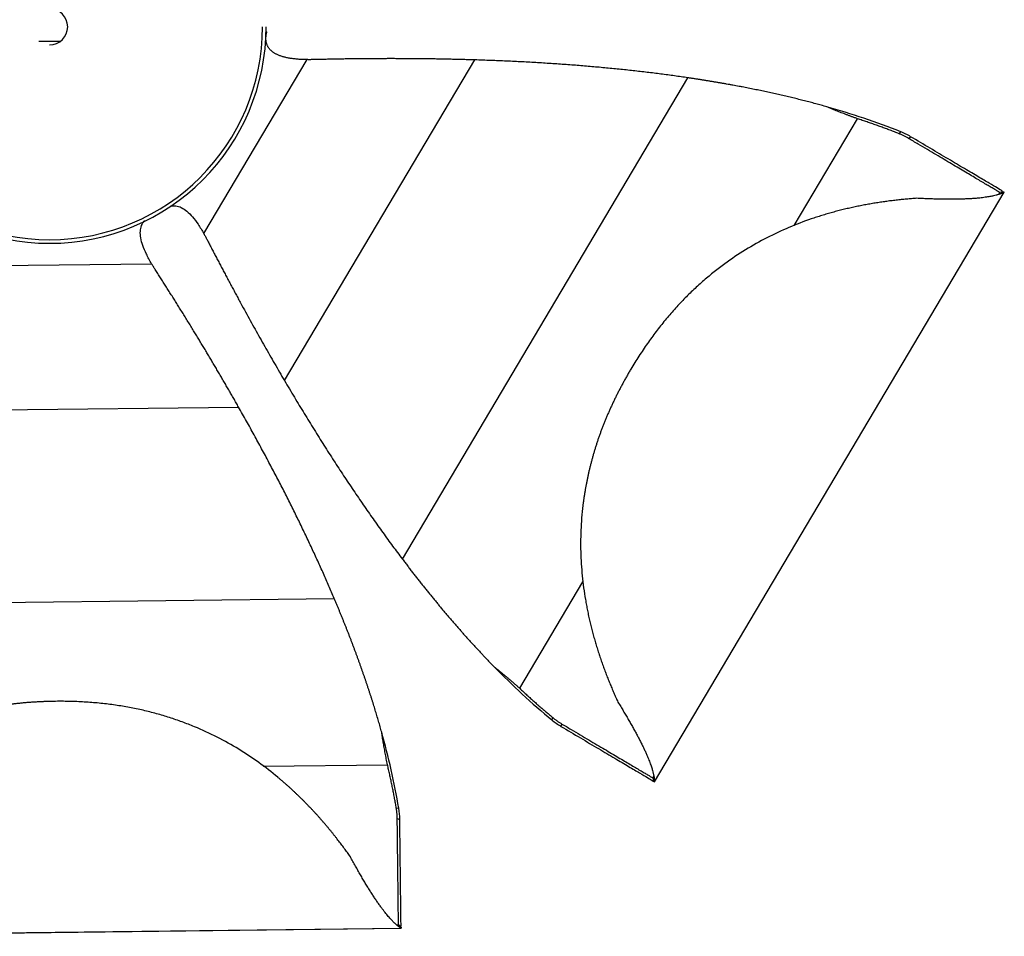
# Paper-space layout '_Inferior' of a CAD drawing. Header units: millimetres. Extents: x -205 to 325, y -312 to 192.
# Tile 3 of 4: x 52 to 325, y -312 to -58. Entities that reach past the tile are written whole.
import ezdxf

# ---------------------------------------------------------------- set-up
doc = ezdxf.new("R2010")
doc.units = ezdxf.units.MM

psp = doc.layouts.new('_Inferior')

# ---------------------------------------------------------------- linework, layer by layer
at = {"color": 7, "linetype": 'Continuous', "lineweight": 25}
for p, q in [((119.98, -61.38), (120.21, -61.38)), ((57, -64), (63, -64)), ((102.74, -117.32), (131.33, -69.1)), ((125.09, -158.06), (177.8, -69.18)), ((157.77, -207.53), (236.88, -74.13)), ((266.35, -115.09), (283.9, -85.49)), ((295.42, -89.63), (295.87, -89.09)), ((298.04, -90.92), (298.63, -90.45)), ((227.67, -269.27), (324.58, -105.84)), ((227.68, -269.28), (324.59, -105.85)), ((323.06, -106.45), (323.36, -105.94)), ((324.32, -105.69), (323.36, -105.94)), ((324.32, -105.69), (324.58, -105.84)), ((32.22, -126.33), (88.27, -125.67)), ((9.05, -166.6), (112.37, -165.4)), ((190.3, -243.34), (207.8, -213.82)), ((-16.21, -220.25), (138.88, -218.44)), ((199.45, -251.46), (199.2, -252.11)), ((201.84, -253.14), (201.71, -253.88)), ((119.21, -264.91), (153.63, -264.51)), ((227.16, -268.16), (227.47, -267.64)), ((227.16, -268.16), (227.41, -269.11)), ((227.41, -269.11), (227.66, -269.25)), ((156.08, -276.5), (156.77, -276.6)), ((156.34, -279.41), (157.05, -279.66)), ((-32.59, -312.06), (157.4, -309.84)), ((-32.59, -312.07), (157.4, -309.85)), ((156.09, -308.85), (156.69, -308.85)), ((157.39, -309.54), (156.69, -308.85)), ((157.39, -309.54), (157.4, -309.84))]:
    psp.add_line(p, q, dxfattribs=at)
for radius, start, end in [(5, 270, 90), (60, 180, 0), (59, 180, 0)]:
    psp.add_arc((60, -60), radius, start, end, dxfattribs=at)
for points, knots in [([(131.33, -69.1), (131.12, -69.1), (130.69, -69.09), (130.06, -69.07), (129.46, -69.04), (128.87, -69), (128.29, -68.95), (127.74, -68.89), (127.21, -68.82), (126.7, -68.74), (126.2, -68.66), (125.72, -68.56), (125.27, -68.46), (124.83, -68.34), (124.41, -68.22), (124.01, -68.08), (123.62, -67.94), (123.26, -67.79), (122.92, -67.63), (122.59, -67.46), (122.28, -67.28), (122, -67.09), (121.73, -66.9), (121.48, -66.69), (121.25, -66.47), (121.03, -66.25), (120.84, -66.01), (120.67, -65.77), (120.51, -65.51), (120.37, -65.25), (120.26, -64.98), (120.16, -64.7), (120.08, -64.41), (120.02, -64.11), (119.97, -63.8), (119.95, -63.48), (119.95, -63.15), (119.96, -62.82), (120, -62.47), (120.05, -62.11), (120.12, -61.75), (120.18, -61.51), (120.21, -61.38)], [0, 0, 0, 0, 0.040128, 0.0791, 0.116925, 0.153614, 0.189179, 0.223632, 0.256987, 0.289261, 0.320469, 0.350631, 0.379768, 0.407903, 0.435062, 0.461273, 0.486568, 0.510983, 0.534557, 0.557335, 0.579363, 0.600697, 0.621395, 0.641522, 0.661148, 0.680349, 0.699206, 0.717804, 0.736233, 0.754583, 0.772949, 0.791421, 0.810091, 0.829047, 0.848374, 0.868149, 0.888448, 0.909339, 0.930885, 0.953143, 0.976166, 1, 1, 1, 1]), ([(133.21, -69.09), (133.05, -69.09), (132.73, -69.1), (132.26, -69.11), (131.79, -69.11), (131.48, -69.1), (131.33, -69.1)], [0, 0, 0, 0, 0.25706, 0.50939, 0.757026, 1, 1, 1, 1]), ([(177.8, -69.18), (177.34, -69.16), (176.43, -69.14), (175.06, -69.1), (173.69, -69.06), (172.32, -69.03), (170.95, -69), (169.59, -68.97), (168.22, -68.94), (166.86, -68.92), (165.49, -68.9), (164.13, -68.88), (162.77, -68.87), (161.4, -68.85), (160.04, -68.84), (158.68, -68.84), (157.32, -68.83), (155.96, -68.83), (154.6, -68.82), (153.19, -68.83), (151.74, -68.83), (150.25, -68.84), (148.76, -68.84), (147.29, -68.85), (145.83, -68.87), (144.39, -68.88), (142.95, -68.9), (141.53, -68.92), (140.11, -68.95), (138.71, -68.97), (137.32, -69), (135.94, -69.03), (134.57, -69.06), (133.66, -69.08), (133.21, -69.09)], [0, 0, 0, 0, 0.032221, 0.064322, 0.0963, 0.128156, 0.15989, 0.191502, 0.222991, 0.25436, 0.285609, 0.316739, 0.347752, 0.37865, 0.409436, 0.440112, 0.470682, 0.501148, 0.531514, 0.561783, 0.595218, 0.62828, 0.660978, 0.693321, 0.725317, 0.756979, 0.788317, 0.819343, 0.850073, 0.880525, 0.91072, 0.940681, 0.970432, 1, 1, 1, 1]), ([(236.88, -74.13), (236.27, -74.04), (235.03, -73.86), (233.18, -73.6), (231.3, -73.34), (229.42, -73.09), (227.52, -72.85), (225.61, -72.62), (223.68, -72.4), (221.74, -72.18), (219.78, -71.96), (217.82, -71.76), (215.83, -71.56), (213.84, -71.37), (211.83, -71.18), (209.8, -71.01), (207.77, -70.84), (205.71, -70.67), (203.65, -70.52), (201.57, -70.37), (199.48, -70.22), (197.37, -70.09), (195.25, -69.96), (193.12, -69.84), (190.97, -69.72), (188.81, -69.61), (186.63, -69.51), (184.44, -69.42), (182.24, -69.33), (180.02, -69.25), (178.54, -69.2), (177.8, -69.18)], [0, 0, 0, 0, 0.03155, 0.063305, 0.095265, 0.127431, 0.159803, 0.192382, 0.225169, 0.258164, 0.291368, 0.324781, 0.358403, 0.392236, 0.426279, 0.460534, 0.495, 0.529679, 0.56457, 0.599674, 0.634991, 0.670522, 0.706268, 0.742229, 0.778404, 0.814796, 0.851403, 0.888227, 0.925267, 0.962525, 1, 1, 1, 1]), ([(275.38, -82.17), (275.13, -82.1), (274.62, -81.95), (273.85, -81.74), (273.08, -81.53), (272.31, -81.32), (271.54, -81.11), (270.76, -80.91), (269.98, -80.7), (269.19, -80.5), (268.4, -80.3), (267.61, -80.1), (266.81, -79.91), (266.02, -79.71), (265.21, -79.52), (264.41, -79.33), (263.6, -79.14), (262.79, -78.95), (261.97, -78.77), (261.16, -78.58), (260.33, -78.4), (259.51, -78.22), (258.68, -78.04), (257.85, -77.86), (257.01, -77.69), (256.17, -77.51), (255.33, -77.34), (254.49, -77.17), (253.64, -77), (252.79, -76.83), (251.93, -76.67), (251.07, -76.5), (250.21, -76.34), (249.35, -76.18), (248.48, -76.02), (247.61, -75.87), (246.73, -75.71), (245.85, -75.56), (244.97, -75.41), (244.08, -75.26), (243.2, -75.11), (242.3, -74.97), (241.41, -74.82), (240.51, -74.68), (239.61, -74.54), (238.7, -74.4), (237.79, -74.26), (237.19, -74.17), (236.88, -74.13)], [0, 0, 0, 0, 0.019378, 0.038835, 0.058374, 0.077996, 0.097703, 0.117498, 0.137383, 0.15736, 0.177429, 0.197595, 0.217858, 0.23822, 0.258683, 0.279248, 0.299918, 0.320694, 0.341577, 0.362569, 0.383672, 0.404886, 0.426214, 0.447656, 0.469215, 0.490891, 0.512685, 0.5346, 0.556637, 0.578796, 0.60108, 0.623489, 0.646024, 0.668688, 0.69148, 0.714402, 0.737456, 0.760642, 0.783962, 0.807416, 0.831005, 0.854731, 0.878594, 0.902595, 0.926736, 0.951016, 0.975437, 1, 1, 1, 1]), ([(283.9, -85.49), (283.64, -85.39), (283.12, -85.2), (282.34, -84.92), (281.58, -84.64), (280.84, -84.35), (280.11, -84.07), (279.39, -83.8), (278.69, -83.52), (278, -83.25), (277.32, -82.98), (276.66, -82.71), (276.02, -82.44), (275.59, -82.26), (275.38, -82.17)], [0, 0, 0, 0, 0.091983, 0.182313, 0.271016, 0.35812, 0.443648, 0.527624, 0.61007, 0.691005, 0.770448, 0.848418, 0.92493, 1, 1, 1, 1]), ([(295.42, -89.63), (295.22, -89.55), (294.81, -89.39), (294.19, -89.14), (293.57, -88.9), (292.95, -88.66), (292.32, -88.43), (291.69, -88.19), (291.06, -87.96), (290.43, -87.73), (289.79, -87.5), (289.15, -87.27), (288.51, -87.04), (287.86, -86.82), (287.21, -86.59), (286.55, -86.37), (285.9, -86.15), (285.24, -85.93), (284.57, -85.71), (284.13, -85.56), (283.9, -85.49)], [0, 0, 0, 0, 0.055588, 0.111082, 0.166491, 0.221822, 0.277087, 0.332309, 0.387516, 0.442732, 0.497981, 0.553286, 0.608668, 0.664149, 0.719745, 0.775475, 0.831353, 0.887392, 0.943605, 1, 1, 1, 1]), ([(298.04, -90.92), (297.92, -90.85), (297.68, -90.71), (297.32, -90.51), (296.95, -90.32), (296.57, -90.13), (296.19, -89.96), (295.81, -89.79), (295.55, -89.68), (295.42, -89.63)], [0, 0, 0, 0, 0.1446397, 0.2885719, 0.4318646, 0.5745858, 0.7168035, 0.8585857, 1, 1, 1, 1]), ([(323.36, -105.94), (323.37, -105.94), (323.1, -105.78), (322.47, -105.4), (322.21, -105.25), (321.64, -104.91), (321.32, -104.73), (320.63, -104.31), (320.25, -104.09), (319.44, -103.61), (318.15, -102.84), (315.62, -101.34), (313.24, -99.93), (310.69, -98.42), (307.98, -96.81), (304.13, -94.53), (301.6, -93.03), (299.86, -92), (298.97, -91.47), (298.04, -90.92)], [0, 0, 0, 0, 0.125, 0.125, 0.1875, 0.1875, 0.25, 0.25, 0.3125, 0.3125, 0.375, 0.5, 0.625, 0.625, 0.75, 0.875, 0.9375, 0.9375, 1, 1, 1, 1]), ([(324.02, -105.51), (323.99, -105.49), (323.84, -105.4), (322.68, -104.72), (320.55, -103.45), (317.49, -101.64), (313.66, -99.37), (309.15, -96.69), (304.14, -93.72), (300.45, -91.53), (298.63, -90.45)], [0, 0, 0, 0, 0.036489, 0.1673933, 0.3025718, 0.4411126, 0.5817193, 0.7227964, 0.8627707, 1, 1, 1, 1]), ([(324.56, -105.85), (324.56, -105.85), (324.54, -105.86), (324.51, -105.87), (324.47, -105.9), (324.41, -105.92), (324.35, -105.95), (324.28, -105.99), (324.19, -106.03), (324.1, -106.07), (323.99, -106.12), (323.87, -106.17), (323.73, -106.22), (323.58, -106.27), (323.42, -106.33), (323.25, -106.39), (323.06, -106.45), (322.85, -106.51), (322.63, -106.58), (322.23, -106.69), (321.57, -106.85), (320.55, -107.07), (319.28, -107.27), (318, -107.43), (316.8, -107.54), (315.77, -107.62), (314.7, -107.68), (313.59, -107.73), (312.44, -107.77), (311.25, -107.8), (310.02, -107.81), (308.75, -107.8), (307.45, -107.79), (306.1, -107.76), (304.71, -107.72), (303.29, -107.67), (301.83, -107.61), (300.83, -107.56), (300.33, -107.53)], [0, 0, 0, 0, 0.008449, 0.017311, 0.026576, 0.036236, 0.046284, 0.056712, 0.067514, 0.078684, 0.090217, 0.102111, 0.114363, 0.12697, 0.13993, 0.153237, 0.166887, 0.180877, 0.195205, 0.20987, 0.255635, 0.307917, 0.366518, 0.431342, 0.470306, 0.509364, 0.548573, 0.587975, 0.627607, 0.667506, 0.707704, 0.748234, 0.789128, 0.830412, 0.872115, 0.914263, 0.956884, 1, 1, 1, 1]), ([(300.33, -107.53), (300.09, -107.55), (299.62, -107.58), (298.91, -107.64), (298.2, -107.7), (297.49, -107.76), (296.77, -107.83), (296.05, -107.9), (295.33, -107.97), (294.61, -108.06), (293.89, -108.14), (293.16, -108.23), (292.44, -108.32), (291.71, -108.42), (290.98, -108.52), (290.24, -108.63), (289.51, -108.74), (288.78, -108.86), (288.04, -108.98), (287.31, -109.11), (286.57, -109.24), (285.83, -109.38), (285.09, -109.52), (284.36, -109.67), (283.62, -109.82), (282.88, -109.98), (282.14, -110.14), (281.4, -110.31), (280.66, -110.48), (279.92, -110.66), (279.18, -110.85), (278.44, -111.04), (277.7, -111.23), (276.96, -111.43), (276.22, -111.64), (275.48, -111.85), (274.74, -112.07), (274, -112.3), (273.27, -112.53), (272.53, -112.77), (271.8, -113.01), (269.23, -113.88), (264.84, -115.56), (258.75, -118.41), (252.79, -121.77), (248.46, -124.67), (245.63, -126.79), (244.18, -127.91), (242.75, -129.08), (241.33, -130.29), (239.92, -131.53), (238.53, -132.81), (237.16, -134.13), (235.81, -135.49), (234.47, -136.88), (233.15, -138.32), (231.85, -139.8), (230.57, -141.32), (229.31, -142.87), (228.07, -144.47), (226.85, -146.11), (225.65, -147.79), (224.47, -149.51), (223.32, -151.27), (222.18, -153.07), (221.44, -154.3), (221.07, -154.91)], [0, 0, 0, 0, 0.008241, 0.016464, 0.024671, 0.032863, 0.04104, 0.049203, 0.057353, 0.065491, 0.073616, 0.081731, 0.089836, 0.09793, 0.106016, 0.114093, 0.122162, 0.130223, 0.138278, 0.146326, 0.154368, 0.162404, 0.170436, 0.178462, 0.186485, 0.194503, 0.202518, 0.21053, 0.218539, 0.226546, 0.23455, 0.242553, 0.250554, 0.258554, 0.266553, 0.274551, 0.282549, 0.290548, 0.298546, 0.306546, 0.314546, 0.322548, 0.390579, 0.459232, 0.528753, 0.599426, 0.617997, 0.636681, 0.655484, 0.674413, 0.693473, 0.71267, 0.732013, 0.751507, 0.771159, 0.790978, 0.810971, 0.831144, 0.851507, 0.872066, 0.892831, 0.913808, 0.935006, 0.956432, 0.978094, 1, 1, 1, 1]), ([(93.54, -109.63), (94.03, -109.59), (95.04, -109.49), (96.61, -110.07), (98.15, -111.14), (99.7, -112.73), (101.27, -114.82), (102.22, -116.45), (102.74, -117.32)], [0, 0, 0, 0, 0.114369, 0.238824, 0.383261, 0.555483, 0.760139, 1, 1, 1, 1]), ([(88.27, -125.67), (87.77, -124.79), (86.84, -123.15), (85.82, -120.74), (85.22, -118.61), (85.05, -116.73), (85.38, -115.13), (85.88, -114.11), (86.3, -113.78), (86.34, -113.74)], [0, 0, 0, 0, 0.236596, 0.438466, 0.608343, 0.750814, 0.873574, 0.988358, 1, 1, 1, 1]), ([(102.74, -117.32), (102.81, -117.45), (102.96, -117.72), (103.18, -118.13), (103.41, -118.55), (103.55, -118.83), (103.63, -118.98)], [0, 0, 0, 0, 0.2429744, 0.49061, 0.7429403, 1, 1, 1, 1]), ([(103.63, -118.98), (103.73, -119.17), (103.93, -119.56), (104.23, -120.14), (104.53, -120.73), (104.83, -121.31), (105.14, -121.9), (105.45, -122.49), (105.76, -123.08), (106.07, -123.68), (106.38, -124.27), (106.69, -124.87), (107.01, -125.47), (107.32, -126.08), (107.64, -126.68), (107.96, -127.29), (108.29, -127.9), (108.61, -128.51), (108.94, -129.12), (109.26, -129.74), (109.59, -130.35), (109.92, -130.97), (110.26, -131.6), (110.59, -132.22), (110.93, -132.85), (111.27, -133.47), (111.61, -134.1), (111.95, -134.74), (112.29, -135.37), (112.64, -136.01), (113.3, -137.23), (114.29, -139.04), (115.61, -141.43), (116.93, -143.81), (118.27, -146.19), (119.61, -148.57), (120.97, -150.95), (122.33, -153.32), (123.71, -155.7), (124.63, -157.27), (125.09, -158.06)], [0, 0, 0, 0, 0.014227, 0.028493, 0.042802, 0.057156, 0.071558, 0.086011, 0.100518, 0.115082, 0.129706, 0.14439, 0.159139, 0.173953, 0.188836, 0.203789, 0.218813, 0.23391, 0.249082, 0.26433, 0.279655, 0.295058, 0.310541, 0.326104, 0.341749, 0.357478, 0.37329, 0.389186, 0.405169, 0.421238, 0.437395, 0.498113, 0.559232, 0.620781, 0.682781, 0.745251, 0.808202, 0.871644, 0.935577, 1, 1, 1, 1]), ([(89.26, -127.27), (89.18, -127.14), (89, -126.87), (88.75, -126.46), (88.51, -126.07), (88.35, -125.8), (88.27, -125.67)], [0, 0, 0, 0, 0.25706, 0.50939, 0.757026, 1, 1, 1, 1]), ([(112.37, -165.4), (112.15, -165), (111.7, -164.21), (111.02, -163.02), (110.34, -161.83), (109.65, -160.64), (108.97, -159.46), (108.28, -158.28), (107.59, -157.1), (106.9, -155.92), (106.21, -154.74), (105.52, -153.57), (104.82, -152.4), (104.13, -151.23), (103.43, -150.06), (102.73, -148.89), (102.02, -147.73), (101.32, -146.56), (100.61, -145.4), (99.88, -144.2), (99.12, -142.96), (98.34, -141.69), (97.56, -140.43), (96.79, -139.18), (96.02, -137.94), (95.25, -136.71), (94.49, -135.49), (93.73, -134.29), (92.97, -133.09), (92.22, -131.91), (91.48, -130.73), (90.74, -129.57), (90, -128.42), (89.51, -127.65), (89.26, -127.27)], [0, 0, 0, 0, 0.032221, 0.064322, 0.0963, 0.128156, 0.15989, 0.191502, 0.222991, 0.25436, 0.285609, 0.316739, 0.347752, 0.37865, 0.409436, 0.440112, 0.470682, 0.501148, 0.531514, 0.561783, 0.595218, 0.62828, 0.660978, 0.693321, 0.725317, 0.756979, 0.788317, 0.819343, 0.850073, 0.880525, 0.91072, 0.940681, 0.970432, 1, 1, 1, 1]), ([(221.07, -154.91), (220.89, -155.22), (220.52, -155.84), (219.99, -156.78), (219.46, -157.71), (218.95, -158.64), (218.45, -159.57), (217.96, -160.5), (217.48, -161.43), (217.02, -162.36), (216.56, -163.29), (216.12, -164.22), (215.68, -165.15), (215.26, -166.08), (214.85, -167.01), (214.46, -167.94), (214.07, -168.86), (213.69, -169.79), (213.33, -170.72), (212.98, -171.64), (212.63, -172.57), (212.3, -173.49), (211.98, -174.42), (211.67, -175.34), (211.38, -176.26), (211.09, -177.18), (210.81, -178.1), (210.55, -179.02), (210.29, -179.94), (210.05, -180.86), (209.81, -181.78), (209.59, -182.69), (209.38, -183.61), (209.17, -184.52), (208.98, -185.44), (208.8, -186.35), (208.62, -187.26), (208.46, -188.17), (208.31, -189.08), (208.17, -189.98), (208.03, -190.89), (207.64, -193.78), (207.19, -198.66), (207.11, -205.49), (207.53, -212.19), (208.2, -217.1), (208.77, -220.27), (209.06, -221.79), (209.38, -223.3), (209.72, -224.8), (210.08, -226.29), (210.46, -227.77), (210.86, -229.23), (211.28, -230.69), (211.72, -232.14), (212.17, -233.57), (212.65, -235), (213.13, -236.41), (213.64, -237.8), (214.15, -239.19), (214.69, -240.56), (215.23, -241.91), (215.78, -243.25), (216.35, -244.58), (216.93, -245.89), (217.32, -246.75), (217.51, -247.17)], [0, 0, 0, 0, 0.010992, 0.021922, 0.03279, 0.043599, 0.054349, 0.065041, 0.075675, 0.086254, 0.096777, 0.107246, 0.117661, 0.128025, 0.138337, 0.148599, 0.158812, 0.168977, 0.179094, 0.189165, 0.19919, 0.209172, 0.21911, 0.229005, 0.238859, 0.248672, 0.258446, 0.268181, 0.277878, 0.287538, 0.297161, 0.30675, 0.316304, 0.325824, 0.335312, 0.344767, 0.354192, 0.363585, 0.372949, 0.382284, 0.391591, 0.40087, 0.471445, 0.540873, 0.609438, 0.677385, 0.693389, 0.709388, 0.725386, 0.741385, 0.757388, 0.773397, 0.789415, 0.805445, 0.821489, 0.83755, 0.853632, 0.869738, 0.885872, 0.902039, 0.918243, 0.934488, 0.95078, 0.967125, 0.98353, 1, 1, 1, 1]), ([(125.09, -158.06), (125.55, -158.83), (126.46, -160.37), (127.83, -162.67), (129.19, -164.95), (130.56, -167.2), (131.93, -169.43), (133.3, -171.64), (134.66, -173.82), (136.03, -175.99), (137.39, -178.13), (138.76, -180.24), (140.12, -182.34), (141.48, -184.41), (142.84, -186.46), (144.2, -188.49), (145.56, -190.49), (146.92, -192.48), (148.28, -194.44), (149.64, -196.37), (150.99, -198.29), (152.35, -200.18), (153.71, -202.05), (155.06, -203.9), (156.41, -205.72), (157.32, -206.93), (157.77, -207.53)], [0, 0, 0, 0, 0.045255, 0.090193, 0.134813, 0.179118, 0.223107, 0.266782, 0.310142, 0.353189, 0.395923, 0.438346, 0.480458, 0.522259, 0.563752, 0.604935, 0.645811, 0.68638, 0.726643, 0.766601, 0.806256, 0.845607, 0.884656, 0.923403, 0.961851, 1, 1, 1, 1]), ([(138.88, -218.44), (138.63, -217.87), (138.15, -216.72), (137.4, -215), (136.65, -213.26), (135.88, -211.53), (135.09, -209.78), (134.3, -208.02), (133.49, -206.26), (132.67, -204.49), (131.83, -202.71), (130.98, -200.92), (130.12, -199.12), (129.25, -197.32), (128.36, -195.51), (127.46, -193.69), (126.54, -191.86), (125.62, -190.02), (124.68, -188.17), (123.72, -186.32), (122.76, -184.46), (121.78, -182.59), (120.79, -180.71), (119.78, -178.83), (118.76, -176.93), (117.73, -175.03), (116.68, -173.12), (115.63, -171.2), (114.56, -169.27), (113.47, -167.34), (112.74, -166.05), (112.37, -165.4)], [0, 0, 0, 0, 0.03155, 0.063305, 0.095265, 0.127431, 0.159803, 0.192382, 0.225169, 0.258164, 0.291368, 0.324781, 0.358403, 0.392236, 0.426279, 0.460534, 0.495, 0.529679, 0.56457, 0.599674, 0.634991, 0.670522, 0.706268, 0.742229, 0.778404, 0.814796, 0.851403, 0.888227, 0.925267, 0.962525, 1, 1, 1, 1]), ([(157.77, -207.53), (158.01, -207.85), (158.5, -208.49), (159.23, -209.45), (159.96, -210.4), (160.69, -211.35), (161.43, -212.29), (162.16, -213.22), (162.89, -214.15), (163.62, -215.07), (164.35, -215.98), (165.08, -216.89), (165.81, -217.79), (166.54, -218.68), (167.27, -219.57), (168, -220.45), (168.73, -221.33), (169.46, -222.2), (170.19, -223.06), (170.92, -223.91), (171.64, -224.76), (172.37, -225.6), (173.1, -226.44), (173.83, -227.27), (174.56, -228.09), (175.29, -228.91), (176.01, -229.71), (176.74, -230.52), (177.47, -231.31), (178.2, -232.1), (178.93, -232.89), (179.65, -233.66), (180.38, -234.44), (181.11, -235.2), (181.84, -235.96), (182.57, -236.71), (183.05, -237.21), (183.3, -237.45)], [0, 0, 0, 0, 0.032257, 0.06427, 0.09604, 0.12757, 0.158861, 0.189915, 0.220735, 0.251323, 0.281681, 0.311812, 0.341719, 0.371403, 0.400867, 0.430115, 0.45915, 0.487973, 0.516589, 0.545, 0.573209, 0.60122, 0.629036, 0.65666, 0.684095, 0.711345, 0.738414, 0.765304, 0.79202, 0.818567, 0.844947, 0.871167, 0.897229, 0.923138, 0.9489, 0.974519, 1, 1, 1, 1]), ([(152.03, -255.5), (151.96, -255.25), (151.82, -254.74), (151.6, -253.97), (151.38, -253.21), (151.16, -252.44), (150.93, -251.67), (150.7, -250.9), (150.47, -250.12), (150.23, -249.35), (149.99, -248.57), (149.75, -247.79), (149.51, -247.01), (149.26, -246.23), (149.01, -245.44), (148.75, -244.65), (148.49, -243.86), (148.23, -243.07), (147.96, -242.28), (147.7, -241.49), (147.43, -240.69), (147.15, -239.89), (146.87, -239.09), (146.59, -238.29), (146.31, -237.48), (146.02, -236.68), (145.73, -235.87), (145.43, -235.06), (145.14, -234.24), (144.84, -233.43), (144.53, -232.61), (144.23, -231.79), (143.92, -230.97), (143.6, -230.15), (143.29, -229.33), (142.97, -228.5), (142.64, -227.67), (142.32, -226.84), (141.99, -226.01), (141.65, -225.18), (141.32, -224.34), (140.98, -223.5), (140.64, -222.66), (140.29, -221.82), (139.94, -220.98), (139.59, -220.13), (139.24, -219.28), (139, -218.72), (138.88, -218.44)], [0, 0, 0, 0, 0.019378, 0.038835, 0.058374, 0.077996, 0.097703, 0.117498, 0.137383, 0.15736, 0.177429, 0.197595, 0.217858, 0.23822, 0.258683, 0.279248, 0.299918, 0.320694, 0.341577, 0.362569, 0.383672, 0.404886, 0.426214, 0.447656, 0.469215, 0.490891, 0.512685, 0.5346, 0.556637, 0.578796, 0.60108, 0.623489, 0.646024, 0.668688, 0.69148, 0.714402, 0.737456, 0.760642, 0.783962, 0.807416, 0.831005, 0.854731, 0.878594, 0.902595, 0.926736, 0.951016, 0.975437, 1, 1, 1, 1]), ([(183.3, -237.45), (183.49, -237.61), (183.89, -237.93), (184.49, -238.41), (185.09, -238.9), (185.71, -239.41), (186.34, -239.93), (186.97, -240.47), (187.62, -241.01), (188.28, -241.57), (188.94, -242.15), (189.62, -242.74), (190.07, -243.14), (190.3, -243.34)], [0, 0, 0, 0, 0.082375, 0.166387, 0.252056, 0.339404, 0.428453, 0.519229, 0.611757, 0.706067, 0.802189, 0.900155, 1, 1, 1, 1]), ([(183.3, -237.45), (185.73, -239.93), (188.32, -242.46), (193.67, -247.41), (196.43, -249.84), (199.2, -252.11)], [0, 0, 0, 0, 0.5, 0.5, 1, 1, 1, 1]), ([(190.3, -243.34), (190.46, -243.49), (190.8, -243.81), (191.3, -244.28), (191.8, -244.74), (192.3, -245.21), (192.8, -245.67), (193.43, -246.24), (194.18, -246.91), (195.06, -247.7), (195.94, -248.47), (196.81, -249.23), (197.69, -249.98), (198.57, -250.73), (199.16, -251.21), (199.45, -251.46)], [0, 0, 0, 0, 0.055278, 0.11041, 0.165402, 0.220264, 0.275008, 0.329646, 0.425422, 0.521008, 0.616509, 0.712046, 0.807749, 0.903719, 1, 1, 1, 1]), ([(61.65, -246.95), (61.29, -246.95), (60.57, -246.96), (59.5, -246.99), (58.43, -247.03), (57.37, -247.08), (56.31, -247.13), (55.26, -247.2), (54.22, -247.27), (53.18, -247.36), (52.15, -247.45), (51.13, -247.56), (50.11, -247.67), (49.1, -247.8), (48.09, -247.93), (47.09, -248.07), (46.1, -248.22), (45.11, -248.38), (44.13, -248.56), (43.15, -248.73), (42.19, -248.92), (41.23, -249.12), (40.27, -249.33), (39.32, -249.55), (38.38, -249.77), (37.44, -250), (36.51, -250.25), (35.59, -250.5), (34.67, -250.76), (33.76, -251.03), (32.85, -251.3), (31.95, -251.59), (31.06, -251.88), (30.17, -252.19), (29.29, -252.5), (28.42, -252.81), (27.55, -253.14), (26.69, -253.47), (25.84, -253.82), (24.99, -254.17), (24.14, -254.52), (21.47, -255.69), (17.07, -257.85), (11.2, -261.33), (5.69, -265.18), (1.84, -268.3), (-0.57, -270.43), (-1.72, -271.47), (-2.84, -272.53), (-3.94, -273.6), (-5.02, -274.68), (-6.09, -275.77), (-7.14, -276.88), (-8.16, -278), (-9.17, -279.12), (-10.16, -280.26), (-11.13, -281.4), (-12.08, -282.55), (-13.01, -283.71), (-13.92, -284.87), (-14.82, -286.04), (-15.69, -287.21), (-16.55, -288.38), (-17.39, -289.55), (-18.21, -290.72), (-18.73, -291.5), (-19, -291.89)], [0, 0, 0, 0, 0.010992, 0.021922, 0.03279, 0.043599, 0.054349, 0.065041, 0.075675, 0.086254, 0.096777, 0.107246, 0.117661, 0.128025, 0.138337, 0.148599, 0.158812, 0.168977, 0.179094, 0.189165, 0.19919, 0.209172, 0.21911, 0.229005, 0.238859, 0.248672, 0.258446, 0.268181, 0.277878, 0.287538, 0.297161, 0.30675, 0.316304, 0.325824, 0.335312, 0.344767, 0.354192, 0.363585, 0.372949, 0.382284, 0.391591, 0.40087, 0.471445, 0.540873, 0.609438, 0.677385, 0.693389, 0.709388, 0.725386, 0.741385, 0.757388, 0.773397, 0.789415, 0.805445, 0.821489, 0.83755, 0.853632, 0.869738, 0.885872, 0.902039, 0.918243, 0.934488, 0.95078, 0.967125, 0.98353, 1, 1, 1, 1]), ([(143.34, -290), (143.2, -289.81), (142.93, -289.42), (142.52, -288.85), (142.09, -288.27), (141.67, -287.69), (141.24, -287.12), (140.81, -286.54), (140.37, -285.97), (139.92, -285.39), (139.47, -284.82), (139.02, -284.24), (138.56, -283.67), (138.1, -283.1), (137.63, -282.53), (137.16, -281.96), (136.68, -281.39), (136.2, -280.83), (135.72, -280.26), (135.22, -279.7), (134.73, -279.14), (134.23, -278.58), (133.72, -278.02), (133.21, -277.47), (132.7, -276.92), (132.18, -276.37), (131.65, -275.82), (131.13, -275.27), (130.59, -274.73), (130.05, -274.19), (129.51, -273.66), (128.96, -273.12), (128.41, -272.59), (127.85, -272.07), (127.29, -271.54), (126.73, -271.02), (126.16, -270.51), (125.58, -270), (125, -269.49), (124.41, -268.98), (123.82, -268.48), (121.74, -266.74), (118.03, -263.87), (112.42, -260.14), (106.46, -256.8), (101.73, -254.62), (98.45, -253.3), (96.73, -252.65), (94.99, -252.03), (93.22, -251.44), (91.43, -250.89), (89.61, -250.37), (87.77, -249.88), (85.91, -249.43), (84.02, -249.02), (82.11, -248.64), (80.17, -248.3), (78.21, -247.99), (76.22, -247.73), (74.21, -247.5), (72.18, -247.31), (70.12, -247.16), (68.04, -247.04), (65.93, -246.97), (63.8, -246.94), (62.37, -246.94), (61.65, -246.95)], [0, 0, 0, 0, 0.008241, 0.016464, 0.024671, 0.032863, 0.04104, 0.049203, 0.057353, 0.065491, 0.073616, 0.081731, 0.089836, 0.09793, 0.106016, 0.114093, 0.122162, 0.130223, 0.138278, 0.146326, 0.154368, 0.162404, 0.170436, 0.178462, 0.186485, 0.194503, 0.202518, 0.21053, 0.218539, 0.226546, 0.23455, 0.242553, 0.250554, 0.258554, 0.266553, 0.274551, 0.282549, 0.290548, 0.298546, 0.306546, 0.314546, 0.322548, 0.390579, 0.459232, 0.528753, 0.599426, 0.617997, 0.636681, 0.655484, 0.674413, 0.693473, 0.71267, 0.732013, 0.751507, 0.771159, 0.790978, 0.810971, 0.831144, 0.851507, 0.872066, 0.892831, 0.913808, 0.935006, 0.956432, 0.978094, 1, 1, 1, 1]), ([(217.51, -247.17), (217.64, -247.38), (217.9, -247.79), (218.27, -248.41), (218.64, -249.01), (219, -249.62), (219.36, -250.21), (219.71, -250.8), (220.05, -251.38), (220.38, -251.95), (220.71, -252.52), (221.03, -253.08), (221.35, -253.64), (221.65, -254.19), (221.95, -254.73), (222.25, -255.26), (222.53, -255.79), (222.81, -256.31), (223.09, -256.83), (223.35, -257.34), (223.61, -257.84), (223.86, -258.34), (224.11, -258.83), (224.34, -259.31), (224.57, -259.78), (224.8, -260.25), (225.01, -260.71), (225.22, -261.17), (225.42, -261.61), (225.61, -262.06), (225.94, -262.84), (226.36, -263.89), (226.79, -265.09), (227.09, -266.09), (227.29, -266.82), (227.41, -267.35), (227.49, -267.73), (227.55, -268.06), (227.59, -268.36), (227.62, -268.61), (227.64, -268.81), (227.65, -268.98), (227.66, -269.11), (227.66, -269.2), (227.66, -269.24), (227.66, -269.25)], [0, 0, 0, 0, 0.020812, 0.041507, 0.062086, 0.082554, 0.102912, 0.123164, 0.143312, 0.16336, 0.183309, 0.203165, 0.222929, 0.242604, 0.262194, 0.281703, 0.301132, 0.320487, 0.339771, 0.358986, 0.378138, 0.397229, 0.416264, 0.435247, 0.454182, 0.473073, 0.491925, 0.510742, 0.529532, 0.548299, 0.567052, 0.631413, 0.689654, 0.741684, 0.787312, 0.813888, 0.83934, 0.863655, 0.886809, 0.908778, 0.929547, 0.949093, 0.967381, 0.984366, 1, 1, 1, 1]), ([(199.45, -251.46), (199.56, -251.55), (199.78, -251.72), (200.11, -251.98), (200.45, -252.23), (200.79, -252.47), (201.13, -252.7), (201.48, -252.92), (201.72, -253.07), (201.84, -253.14)], [0, 0, 0, 0, 0.141412, 0.283193, 0.42541, 0.568131, 0.711425, 0.855358, 1, 1, 1, 1]), ([(201.84, -253.14), (202.77, -253.69), (203.66, -254.22), (205.4, -255.25), (207.93, -256.75), (211.78, -259.03), (214.49, -260.64), (217.04, -262.15), (219.42, -263.56), (221.95, -265.06), (223.24, -265.83), (224.05, -266.31), (224.43, -266.53), (225.12, -266.95), (225.44, -267.14), (226.01, -267.47), (226.27, -267.62), (226.9, -268), (227.17, -268.16), (227.16, -268.16)], [0, 0, 0, 0, 0.0625, 0.0625, 0.125, 0.25, 0.375, 0.375, 0.5, 0.625, 0.6875, 0.6875, 0.75, 0.75, 0.8125, 0.8125, 0.875, 0.875, 1, 1, 1, 1]), ([(153.63, -264.51), (153.57, -264.23), (153.46, -263.69), (153.3, -262.88), (153.15, -262.08), (153, -261.3), (152.86, -260.53), (152.72, -259.77), (152.59, -259.03), (152.47, -258.3), (152.35, -257.58), (152.24, -256.88), (152.13, -256.19), (152.07, -255.73), (152.03, -255.5)], [0, 0, 0, 0, 0.091983, 0.182313, 0.271016, 0.35812, 0.443648, 0.527624, 0.61007, 0.691005, 0.770448, 0.848418, 0.92493, 1, 1, 1, 1]), ([(201.71, -253.88), (205.38, -256.05), (208.93, -258.16), (213.73, -261), (215.24, -261.9), (218.04, -263.56), (219.32, -264.32), (221.62, -265.68), (222.64, -266.29), (224.38, -267.32), (225.11, -267.75), (226.27, -268.44), (226.7, -268.69), (227.27, -269.03), (227.41, -269.11), (227.41, -269.11)], [0, 0, 0, 0, 0.25, 0.25, 0.375, 0.375, 0.5, 0.5, 0.625, 0.625, 0.75, 0.75, 0.875, 0.875, 1, 1, 1, 1]), ([(156.08, -276.5), (156.04, -276.28), (155.97, -275.85), (155.86, -275.2), (155.74, -274.54), (155.62, -273.89), (155.5, -273.23), (155.37, -272.57), (155.24, -271.91), (155.11, -271.25), (154.97, -270.58), (154.84, -269.92), (154.7, -269.25), (154.55, -268.58), (154.4, -267.9), (154.25, -267.23), (154.1, -266.55), (153.95, -265.87), (153.79, -265.19), (153.68, -264.74), (153.63, -264.51)], [0, 0, 0, 0, 0.055588, 0.111082, 0.166491, 0.221822, 0.277087, 0.332309, 0.387516, 0.442732, 0.497981, 0.553286, 0.608668, 0.664149, 0.719745, 0.775475, 0.831353, 0.887392, 0.943605, 1, 1, 1, 1]), ([(156.34, -279.41), (156.34, -279.27), (156.34, -278.99), (156.32, -278.57), (156.29, -278.16), (156.25, -277.74), (156.2, -277.33), (156.15, -276.91), (156.1, -276.64), (156.08, -276.5)], [0, 0, 0, 0, 0.1446397, 0.2885719, 0.4318646, 0.5745858, 0.7168035, 0.8585857, 1, 1, 1, 1]), ([(156.69, -308.85), (156.69, -308.85), (156.68, -308.54), (156.67, -307.8), (156.67, -307.51), (156.66, -306.85), (156.66, -306.47), (156.65, -305.66), (156.64, -305.22), (156.63, -304.28), (156.62, -302.78), (156.58, -299.84), (156.55, -297.07), (156.51, -294.11), (156.48, -290.96), (156.43, -286.49), (156.39, -283.55), (156.37, -281.53), (156.36, -280.48), (156.34, -279.41)], [0, 0, 0, 0, 0.125, 0.125, 0.1875, 0.1875, 0.25, 0.25, 0.3125, 0.3125, 0.375, 0.5, 0.625, 0.625, 0.75, 0.875, 0.9375, 0.9375, 1, 1, 1, 1]), ([(157.39, -309.19), (157.39, -309.15), (157.39, -308.97), (157.37, -307.63), (157.34, -305.15), (157.3, -301.59), (157.25, -297.14), (157.19, -291.9), (157.12, -286.07), (157.07, -281.78), (157.05, -279.66)], [0, 0, 0, 0, 0.036489, 0.167393, 0.302572, 0.441113, 0.581719, 0.722796, 0.862771, 1, 1, 1, 1]), ([(157.39, -309.82), (157.38, -309.82), (157.37, -309.81), (157.33, -309.79), (157.29, -309.77), (157.24, -309.74), (157.18, -309.7), (157.12, -309.66), (157.04, -309.6), (156.95, -309.54), (156.86, -309.47), (156.75, -309.4), (156.64, -309.31), (156.51, -309.21), (156.38, -309.1), (156.24, -308.98), (156.09, -308.85), (155.93, -308.71), (155.76, -308.55), (155.45, -308.27), (154.97, -307.79), (154.25, -307.03), (153.42, -306.05), (152.62, -305.04), (151.9, -304.07), (151.3, -303.24), (150.69, -302.36), (150.07, -301.44), (149.44, -300.47), (148.8, -299.47), (148.15, -298.42), (147.49, -297.34), (146.82, -296.21), (146.15, -295.05), (145.46, -293.85), (144.76, -292.6), (144.05, -291.32), (143.58, -290.44), (143.34, -290)], [0, 0, 0, 0, 0.0084494, 0.0173107, 0.0265758, 0.0362362, 0.0462842, 0.0567123, 0.0675141, 0.078684, 0.0902173, 0.1021109, 0.1143625, 0.1269705, 0.1399301, 0.1532368, 0.1668869, 0.1808771, 0.1952054, 0.2098703, 0.2556346, 0.3079168, 0.3665181, 0.4313424, 0.4703061, 0.5093645, 0.5485731, 0.587975, 0.6276073, 0.6675056, 0.7077039, 0.7482344, 0.7891275, 0.8304118, 0.8721148, 0.9142634, 0.9568835, 1, 1, 1, 1])]:
    psp.add_open_spline(points, degree=3, knots=knots, dxfattribs=at)
for points in [[(295.87, -89.09), (289.23, -86.42), (282.07, -84.06), (275.38, -82.17)], [(298.63, -90.45), (297.74, -89.93), (296.82, -89.47), (295.87, -89.09)], [(199.2, -252.11), (199.99, -252.76), (200.83, -253.35), (201.71, -253.88)], [(156.77, -276.6), (155.6, -269.54), (153.9, -262.2), (152.03, -255.5)], [(227.66, -269.25), (227.67, -269.26), (227.67, -269.27), (227.67, -269.27)], [(157.05, -279.66), (157.03, -278.64), (156.94, -277.62), (156.77, -276.6)]]:
    psp.add_open_spline(points, degree=3, dxfattribs=at)

doc.saveas('drawing.dxf')
